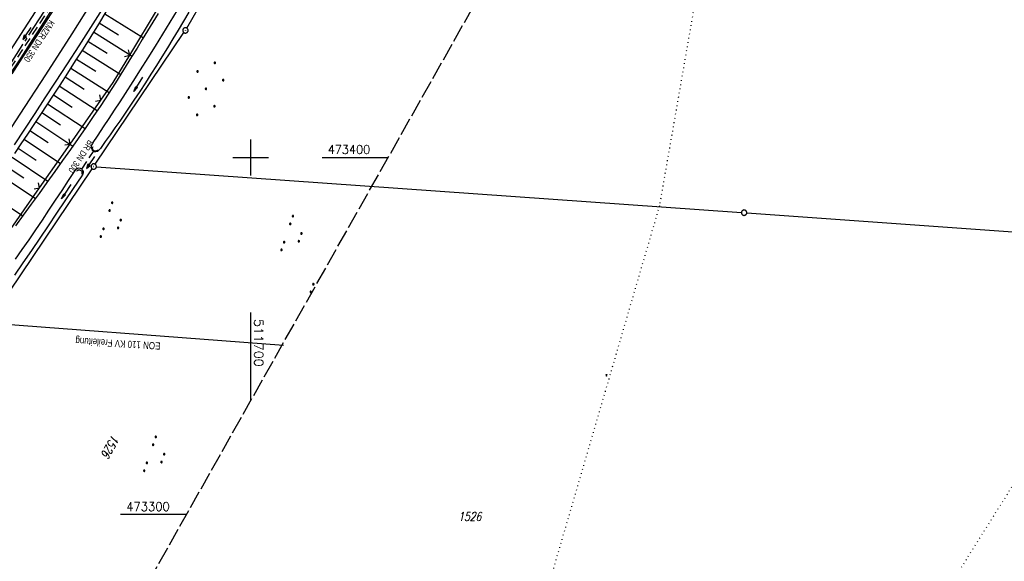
# Model space of a CAD drawing. Extents: x 510526 to 513920, y 467229 to 478797.
# Tile 233 of 256: x 511635 to 511911, y 473287 to 473439. Entities that reach past the tile are written whole.
import ezdxf
from ezdxf.enums import TextEntityAlignment as Align

# ---------------------------------------------------------------- set-up
doc = ezdxf.new("R2010")
doc.units = 0
doc.header["$LTSCALE"] = 10
doc.header["$MEASUREMENT"] = 0
for name, pattern in [('ACHSE', [5.5, 4, -0.5, 0.5, -0.5]), ('AUSGEZOGEN', [0]), ('LT00', [0]), ('LT14', [0.6, 0.5, -0.1]), ('PUNKTX2_STR', [0.6, 0.1, -0.5]), ('STRICHLINIE2', [0.375, 0.25, -0.125])]:
    doc.linetypes.add(name, pattern=pattern)
doc.layers.get('0').update_dxf_attribs({"linetype": 'LT00'})
for name, color, linetype in [('-AX-020', 250, 'ACHSE'), ('-Halt-Pfeil', 4, 'LT00'), ('-Haltung', 182, 'STRICHLINIE2'), ('-Haltungsbeschriftung', 182, 'LT00'), ('DFK_AB_L', 21, 'LT00'), ('DFK_AB_P', 7, 'LT00'), ('DFK_FLUR_NR', 250, 'LT00'), ('DFK_GZPKT', 250, 'LT00'), ('DFK_KATASTER', 250, 'LT00'), ('DFK_NUTZUNG', 250, 'LT00'), ('DFK_NUTZUNGSGRENZE', 70, 'PUNKTX2_STR'), ('DFK_TOPO-SYM', 252, 'LT00'), ('PFEIL', 140, 'AUSGEZOGEN'), ('STROM_FREILTG', 80, 'STROMFREILEITUNG'), ('STROM_TEXT', 80, 'Continuous'), ('V92_AFBR_BAB', 250, 'LT00'), ('V92_BOESCH', 250, 'LT00'), ('V92_BOSCHUNG', 250, 'LT00'), ('V92_GRABEN', 250, 'LT00'), ('V92_LD_MARK', 250, 'LT00'), ('V92_RASTER', 250, 'LT00'), ('V92_RINNE', 182, 'LT00'), ('V92_UK_DURCH', 182, 'LT00'), ('V92_ZAUN', 40, 'LT00')]:
    doc.layers.add(name, color=color, linetype=linetype)
doc.layers.add('-BLATT_92-RAND', color=7, linetype='LT14', plot=False)
doc.styles.add('Haltungsbeschriftung', font='ARIAL.TTF', dxfattribs={"width": 0.75})
doc.styles.get("Standard").update_dxf_attribs({"font": 'romans.shx'})
doc.styles.add('Strom', font='txt.shx')
doc.styles.add('Versorgungsltg', font='ARIAL.TTF', dxfattribs={"width": 0.8, "height": 2})
doc.linetypes.add('STROMFREILEITUNG', pattern='A,12.7,-5.5,["xx",Strom,S=2.5,R=0,X=-2.6,Y=-0.85],-4.35', length=22.55)

# ---------------------------------------------------------------- blocks, each defined once
blk = doc.blocks.new('SYMB7112')
at = {"color": 0, "linetype": 'ByBlock'}
for p, q in [((-0.13, 0.012919), (-0.13, -0.012919)), ((-0.125, -0.017105), (-0.125, 0.017105)), ((-0.12, 0.019164), (-0.12, -0.019164)), ((-0.115, -0.019796), (-0.115, 0.019796)), ((-0.11, 0.019164), (-0.11, -0.019164)), ((-0.105, -0.017105), (-0.105, 0.017105)), ((-0.1, 0.012919), (-0.1, -0.012919)), ((-0.095, -0.000126), (-0.095, 0.000146)), ((0.1, 0.012919), (0.1, -0.012919)), ((0.105, -0.017105), (0.105, 0.017105)), ((0.11, 0.019164), (0.11, -0.019164)), ((0.115, -0.019796), (0.115, 0.019796)), ((0.12, 0.019164), (0.12, -0.019164)), ((0.125, -0.017105), (0.125, 0.017105)), ((0.13, 0.012919), (0.13, -0.012919)), ((0.135, -0.000126), (0.135, 0.000146))]:
    blk.add_line(p, q, dxfattribs=at)
for points in [[(-0.095, 0), (-0.096981, 0.008678), (-0.10253, 0.015637), (-0.11055, 0.019499), (-0.11945, 0.019499), (-0.12747, 0.015637), (-0.133019, 0.008678), (-0.135, 0)], [(-0.135, 0), (-0.133019, -0.008678), (-0.12747, -0.015637), (-0.11945, -0.019499), (-0.11055, -0.019499), (-0.10253, -0.015637), (-0.096981, -0.008678), (-0.095, 0)], [(0.135, 0), (0.133019, 0.008678), (0.12747, 0.015637), (0.11945, 0.019499), (0.11055, 0.019499), (0.10253, 0.015637), (0.096981, 0.008678), (0.095, 0)], [(0.095, 0), (0.096981, -0.008678), (0.10253, -0.015637), (0.11055, -0.019499), (0.11945, -0.019499), (0.12747, -0.015637), (0.133019, -0.008678), (0.135, 0)]]:
    blk.add_lwpolyline(points, dxfattribs=at)
blk = doc.blocks.new('SYMB7309')
at = {"color": 0, "linetype": 'ByBlock'}
for p, q in [((1.558, 3.279999), (-1.558, 3.28)), ((0, 0.5002), (0, 3.28))]:
    blk.add_line(p, q, dxfattribs=at)
for points in [[(-0.984, 3.526), (-1.558, 3.28), (-0.984, 3.034)], [(-0.031408, 0.499213), (-0.093728, 0.49134), (-0.15457, 0.475719), (-0.212975, 0.452595), (-0.268021, 0.422333), (-0.31884, 0.385411), (-0.36463, 0.342411), (-0.40467, 0.29401), (-0.438329, 0.240973), (-0.465074, 0.184136), (-0.484486, 0.124395), (-0.496256, 0.062692), (-0.5002, 0)], [(-0.5002, 0), (-0.496256, -0.062692), (-0.484486, -0.124395), (-0.465074, -0.184136), (-0.438329, -0.240973), (-0.404671, -0.29401), (-0.36463, -0.342411), (-0.31884, -0.385411), (-0.268021, -0.422333), (-0.212975, -0.452595), (-0.15457, -0.475719), (-0.093728, -0.49134), (-0.031408, -0.499213), (0.031408, -0.499213), (0.093728, -0.49134), (0.15457, -0.475719), (0.212975, -0.452595), (0.268021, -0.422333), (0.31884, -0.385411), (0.36463, -0.342411), (0.404671, -0.29401), (0.438329, -0.240973), (0.465075, -0.184136), (0.484486, -0.124395), (0.496256, -0.062692), (0.500201, 0)], [(0.5002, 0), (0.496256, 0.062692), (0.484485, 0.124395), (0.465074, 0.184136), (0.438329, 0.240973), (0.40467, 0.29401), (0.36463, 0.34241), (0.31884, 0.385411), (0.268021, 0.422333), (0.212975, 0.452595), (0.15457, 0.475719), (0.093728, 0.49134), (0.031408, 0.499213), (-0.031408, 0.499213)], [(0.984, 3.526), (1.558, 3.279999), (0.984, 3.034)]]:
    blk.add_lwpolyline(points, dxfattribs=at)
blk = doc.blocks.new('SYMB7010')
at = {"color": 0, "linetype": 'ByBlock'}
for points in [[(-0.031408, 0.499213), (-0.093728, 0.49134), (-0.15457, 0.475719), (-0.212975, 0.452595), (-0.268021, 0.422333), (-0.31884, 0.385411), (-0.36463, 0.342411), (-0.40467, 0.29401), (-0.438329, 0.240973), (-0.465074, 0.184136), (-0.484486, 0.124395), (-0.496256, 0.062692), (-0.5002, 0)], [(-0.5002, 0), (-0.496256, -0.062692), (-0.484486, -0.124395), (-0.465075, -0.184136), (-0.438329, -0.240973), (-0.404671, -0.29401), (-0.36463, -0.342411), (-0.31884, -0.385411), (-0.268021, -0.422333), (-0.212975, -0.452595), (-0.154571, -0.475719), (-0.093728, -0.49134), (-0.031408, -0.499213), (0.031408, -0.499213)], [(0.5002, 0), (0.496256, 0.062692), (0.484485, 0.124395), (0.465074, 0.184136), (0.438329, 0.240973), (0.40467, 0.29401), (0.36463, 0.342411), (0.31884, 0.385411), (0.268021, 0.422333), (0.212975, 0.452595), (0.15457, 0.475719), (0.093728, 0.49134), (0.031408, 0.499213), (-0.031408, 0.499213)], [(0.031408, -0.499213), (0.093728, -0.491341), (0.15457, -0.475719), (0.212975, -0.452595), (0.268021, -0.422333), (0.31884, -0.385411), (0.36463, -0.342411), (0.404671, -0.294011), (0.438329, -0.240974), (0.465075, -0.184136), (0.484486, -0.124395), (0.496256, -0.062692), (0.500201, 0)]]:
    blk.add_lwpolyline(points, dxfattribs=at)
blk = doc.blocks.new('SYMB0003')
at = {"color": 0, "linetype": 'ByBlock'}
for p, q in [((-0.015712, 0), (0.010166, 0.012015)), ((0, -0.021257), (-0.015712, 0)), ((0.010166, 0.012015), (0, -0.021257))]:
    blk.add_line(p, q, dxfattribs=at)
for points in [[(-0.031395, 0.499013), (-0.093691, 0.491144), (-0.154509, 0.475528), (-0.21289, 0.452414), (-0.267913, 0.422164), (-0.318712, 0.385257), (-0.364484, 0.342274), (-0.404509, 0.293893), (-0.438154, 0.240877), (-0.464888, 0.184062), (-0.484292, 0.124345), (-0.496058, 0.062667), (-0.5, 0)], [(-0.5, 0), (-0.496058, -0.062667), (-0.484292, -0.124345), (-0.464888, -0.184062), (-0.438154, -0.240877), (-0.404509, -0.293893), (-0.364485, -0.342274), (-0.318712, -0.385257), (-0.267914, -0.422164), (-0.21289, -0.452414), (-0.154509, -0.475529), (-0.093691, -0.491144), (-0.031395, -0.499014), (0.031395, -0.499014)], [(0.5, 0), (0.496057, 0.062667), (0.484292, 0.124345), (0.464888, 0.184062), (0.438153, 0.240877), (0.404509, 0.293893), (0.364484, 0.342274), (0.318712, 0.385257), (0.267913, 0.422164), (0.21289, 0.452414), (0.154509, 0.475528), (0.093691, 0.491144), (0.031395, 0.499013), (-0.031395, 0.499013)], [(0.031395, -0.499014), (0.093691, -0.491144), (0.154509, -0.475529), (0.21289, -0.452414), (0.267914, -0.422164), (0.318712, -0.385257), (0.364485, -0.342274), (0.404509, -0.293893), (0.438154, -0.240877), (0.464889, -0.184062), (0.484292, -0.124345), (0.496058, -0.062667), (0.5, 0)]]:
    blk.add_lwpolyline(points, dxfattribs=at)
blk = doc.blocks.new('SYMB1107')
at = {"color": 0, "linetype": 'ByBlock'}
for points in [[(-0.2, 0), (-0.196157, 0.039018), (-0.184776, 0.076537), (-0.166294, 0.111114), (-0.141421, 0.141421), (-0.111114, 0.166294), (-0.076537, 0.184776), (-0.039018, 0.196157), (0, 0.2)], [(0, 0.2), (0.039018, 0.196157), (0.076537, 0.184776), (0.111114, 0.166294), (0.141421, 0.141421), (0.166294, 0.111114), (0.184776, 0.076537), (0.196157, 0.039018), (0.2, 0)]]:
    blk.add_lwpolyline(points, dxfattribs=at)
blk = doc.blocks.new('SYMB0024')
at = {"color": 0, "linetype": 'ByBlock'}
for p, q in [((-0.5, 0.5), (0, 0)), ((0, 0), (0.5, 0.5))]:
    blk.add_line(p, q, dxfattribs=at)
blk = doc.blocks.new('Pfreil3')
at = {"layer": 'PFEIL'}
blk.add_hatch(color=256, dxfattribs=at).paths.add_polyline_path([(-1.55, 0.27), (-1.55, -0.27), (0, 0)])
for p, q in [((-1.55, 0), (-4.83, 0)), ((-1.55, -0.27), (-1.55, 0.27)), ((-1.55, 0.27), (0, 0)), ((0, 0), (-1.55, -0.27))]:
    blk.add_line(p, q, dxfattribs=at)
blk = doc.blocks.new('SYMB7111')
at = {"color": 0, "linetype": 'ByBlock'}
for p, q in [((-0.13, 0.202919), (-0.13, 0.177081)), ((-0.125, 0.172895), (-0.125, 0.207105)), ((-0.12, 0.209164), (-0.12, 0.170836)), ((-0.115, 0.170204), (-0.115, 0.209796)), ((-0.11, 0.209164), (-0.11, 0.170836)), ((-0.105, 0.172895), (-0.105, 0.207105)), ((-0.1, 0.202919), (-0.1, 0.177081)), ((-0.095, 0.189874), (-0.095, 0.190146)), ((0.1, 0.202919), (0.1, 0.177081)), ((0.105, 0.172895), (0.105, 0.207105)), ((0.11, 0.209164), (0.11, 0.170836)), ((0.115, 0.170204), (0.115, 0.209796)), ((0.12, 0.209164), (0.12, 0.170836)), ((0.125, 0.172895), (0.125, 0.207105)), ((0.13, 0.202919), (0.13, 0.177081)), ((0.135, 0.189874), (0.135, 0.190146)), ((-0.515, -0.177081), (-0.515, -0.202919)), ((-0.51, -0.207105), (-0.51, -0.172895)), ((-0.505, -0.170836), (-0.505, -0.209164)), ((-0.5, -0.209796), (-0.5, -0.170204)), ((-0.495, -0.170836), (-0.495, -0.209164)), ((-0.49, -0.207105), (-0.49, -0.172895)), ((-0.485, -0.177081), (-0.485, -0.202919)), ((-0.48, -0.190126), (-0.48, -0.189854)), ((-0.285, -0.177081), (-0.285, -0.202919)), ((-0.28, -0.207105), (-0.28, -0.172895)), ((-0.275, -0.170836), (-0.275, -0.209164)), ((-0.27, -0.209796), (-0.27, -0.170204)), ((-0.265, -0.170836), (-0.265, -0.209164)), ((-0.26, -0.207105), (-0.26, -0.172895)), ((-0.255, -0.177081), (-0.255, -0.202919)), ((-0.25, -0.190126), (-0.25, -0.189854)), ((0.255, -0.177081), (0.255, -0.202919)), ((0.26, -0.207105), (0.26, -0.172895)), ((0.265, -0.170836), (0.265, -0.209164)), ((0.27, -0.209796), (0.27, -0.170204)), ((0.275, -0.170836), (0.275, -0.209164)), ((0.28, -0.207105), (0.28, -0.172895)), ((0.285, -0.177081), (0.285, -0.202919)), ((0.29, -0.190126), (0.29, -0.189854)), ((0.485, -0.177081), (0.485, -0.202919)), ((0.49, -0.207105), (0.49, -0.172895)), ((0.495, -0.170836), (0.495, -0.209164)), ((0.5, -0.209796), (0.5, -0.170204)), ((0.505, -0.170836), (0.505, -0.209164)), ((0.51, -0.207105), (0.51, -0.172895)), ((0.515, -0.177081), (0.515, -0.202919)), ((0.52, -0.190126), (0.52, -0.189854))]:
    blk.add_line(p, q, dxfattribs=at)
for points in [[(-0.095, 0.19), (-0.096981, 0.198678), (-0.10253, 0.205637), (-0.11055, 0.209499), (-0.11945, 0.209499), (-0.12747, 0.205637), (-0.133019, 0.198678), (-0.135, 0.19), (-0.133019, 0.181322), (-0.12747, 0.174363), (-0.11945, 0.170501), (-0.11055, 0.170501), (-0.10253, 0.174363), (-0.096981, 0.181322), (-0.095, 0.19)], [(0.135, 0.19), (0.133019, 0.198678), (0.12747, 0.205637), (0.11945, 0.209499), (0.11055, 0.209499), (0.10253, 0.205637), (0.096981, 0.198678), (0.095, 0.19), (0.096981, 0.181322), (0.10253, 0.174363), (0.11055, 0.170501), (0.11945, 0.170501), (0.12747, 0.174363), (0.133019, 0.181322), (0.135, 0.19)], [(-0.48, -0.19), (-0.481981, -0.181322), (-0.48753, -0.174363), (-0.49555, -0.170501), (-0.50445, -0.170501), (-0.51247, -0.174363), (-0.518019, -0.181322), (-0.52, -0.19), (-0.518019, -0.198678), (-0.51247, -0.205637), (-0.50445, -0.209499), (-0.49555, -0.209499), (-0.48753, -0.205637), (-0.481981, -0.198678), (-0.48, -0.19)], [(-0.25, -0.19), (-0.251981, -0.181322), (-0.25753, -0.174363), (-0.26555, -0.170501), (-0.27445, -0.170501), (-0.28247, -0.174363), (-0.288019, -0.181322), (-0.29, -0.19), (-0.288019, -0.198678), (-0.28247, -0.205637), (-0.27445, -0.209499), (-0.26555, -0.209499), (-0.25753, -0.205637), (-0.251981, -0.198678), (-0.25, -0.19)], [(0.29, -0.19), (0.288019, -0.181322), (0.28247, -0.174363), (0.27445, -0.170501), (0.26555, -0.170501), (0.25753, -0.174363), (0.251981, -0.181322), (0.25, -0.19), (0.251981, -0.198678), (0.25753, -0.205637), (0.26555, -0.209499), (0.27445, -0.209499), (0.28247, -0.205637), (0.288019, -0.198678), (0.29, -0.19)], [(0.52, -0.19), (0.518019, -0.181322), (0.51247, -0.174363), (0.50445, -0.170501), (0.49555, -0.170501), (0.48753, -0.174363), (0.481981, -0.181322), (0.48, -0.19), (0.481981, -0.198678), (0.48753, -0.205637), (0.49555, -0.209499), (0.50445, -0.209499), (0.51247, -0.205637), (0.518019, -0.198678), (0.52, -0.19)]]:
    blk.add_lwpolyline(points, dxfattribs=at)
blk = doc.blocks.new('Ackerland7')
at = {"layer": 'DFK_NUTZUNG', "color": 0, "linetype": 'ByBlock'}
for p, q in [((-4, 3.93), (-4, 3.67)), ((-3.95, 3.63), (-3.95, 3.97)), ((-3.9, 3.99), (-3.9, 3.61)), ((-3.85, 3.6), (-3.85, 4)), ((-3.8, 3.99), (-3.8, 3.61)), ((-3.75, 3.63), (-3.75, 3.97)), ((-3.7, 3.93), (-3.7, 3.67)), ((-3.65, 3.8), (-3.65, 3.8)), ((3.7, 3.93), (3.7, 3.67)), ((3.75, 3.63), (3.75, 3.97)), ((3.8, 3.99), (3.8, 3.61)), ((3.85, 3.6), (3.85, 4)), ((3.9, 3.99), (3.9, 3.61)), ((3.95, 3.63), (3.95, 3.97)), ((4, 3.93), (4, 3.67)), ((4.05, 3.8), (4.05, 3.8)), ((-7.85, 0.13), (-7.85, -0.13)), ((-7.8, -0.17), (-7.8, 0.17)), ((-7.75, 0.19), (-7.75, -0.19)), ((-7.7, -0.2), (-7.7, 0.2)), ((-7.65, 0.19), (-7.65, -0.19)), ((-7.6, -0.17), (-7.6, 0.17)), ((-7.55, 0.13), (-7.55, -0.13)), ((-7.5, 0), (-7.5, 0)), ((-0.15, 0.13), (-0.15, -0.13)), ((-0.1, -0.17), (-0.1, 0.17)), ((-0.05, 0.19), (-0.05, -0.19)), ((0, -0.2), (0, 0.2)), ((0.05, 0.19), (0.05, -0.19)), ((0.1, -0.17), (0.1, 0.17)), ((0.15, 0.13), (0.15, -0.13)), ((0.2, 0), (0.2, 0)), ((7.55, 0.13), (7.55, -0.13)), ((7.6, -0.17), (7.6, 0.17)), ((7.65, 0.19), (7.65, -0.19)), ((7.7, -0.2), (7.7, 0.2)), ((7.75, 0.19), (7.75, -0.19)), ((7.8, -0.17), (7.8, 0.17)), ((7.85, 0.13), (7.85, -0.13)), ((7.9, 0), (7.9, 0)), ((-4, -3.67), (-4, -3.93)), ((-3.95, -3.97), (-3.95, -3.63)), ((-3.9, -3.61), (-3.9, -3.99)), ((-3.85, -4), (-3.85, -3.6)), ((-3.8, -3.61), (-3.8, -3.99)), ((-3.75, -3.97), (-3.75, -3.63)), ((-3.7, -3.67), (-3.7, -3.93)), ((-3.65, -3.8), (-3.65, -3.8)), ((3.7, -3.67), (3.7, -3.93)), ((3.75, -3.97), (3.75, -3.63)), ((3.8, -3.61), (3.8, -3.99)), ((3.85, -4), (3.85, -3.6)), ((3.9, -3.61), (3.9, -3.99)), ((3.95, -3.97), (3.95, -3.63)), ((4, -3.67), (4, -3.93)), ((4.05, -3.8), (4.05, -3.8))]:
    blk.add_line(p, q, dxfattribs=at)
for points in [[(-3.65, 3.8), (-3.67, 3.89), (-3.73, 3.96), (-3.81, 3.99), (-3.89, 3.99), (-3.97, 3.96), (-4.03, 3.89), (-4.05, 3.8), (-4.03, 3.71), (-3.97, 3.64), (-3.89, 3.6), (-3.81, 3.6), (-3.73, 3.64), (-3.67, 3.71), (-3.65, 3.8)], [(4.05, 3.8), (4.03, 3.89), (3.97, 3.96), (3.89, 3.99), (3.81, 3.99), (3.73, 3.96), (3.67, 3.89), (3.65, 3.8), (3.67, 3.71), (3.73, 3.64), (3.81, 3.61), (3.89, 3.61), (3.97, 3.64), (4.03, 3.71), (4.05, 3.8)], [(-7.5, 0), (-7.52, 0.09), (-7.58, 0.16), (-7.66, 0.19), (-7.74, 0.19), (-7.82, 0.16), (-7.88, 0.09), (-7.9, 0)], [(0.2, 0), (0.18, 0.09), (0.12, 0.16), (0.04, 0.19), (-0.04, 0.19), (-0.12, 0.16), (-0.18, 0.09), (-0.2, 0)], [(-0.2, 0), (-0.18, -0.09), (-0.12, -0.16), (-0.04, -0.19), (0.04, -0.19), (0.12, -0.16), (0.18, -0.09), (0.2, 0)], [(7.9, 0), (7.88, 0.09), (7.82, 0.16), (7.74, 0.19), (7.66, 0.19), (7.58, 0.16), (7.52, 0.09), (7.5, 0)], [(7.5, 0), (7.52, -0.09), (7.58, -0.16), (7.66, -0.19), (7.74, -0.19), (7.82, -0.16), (7.88, -0.09), (7.9, 0)], [(-7.9, 0), (-7.88, -0.09), (-7.82, -0.16), (-7.74, -0.19), (-7.66, -0.19), (-7.58, -0.16), (-7.52, -0.09), (-7.5, 0)], [(-3.65, -3.8), (-3.67, -3.71), (-3.73, -3.64), (-3.81, -3.61), (-3.89, -3.61), (-3.97, -3.64), (-4.03, -3.71), (-4.05, -3.8), (-4.03, -3.89), (-3.97, -3.96), (-3.89, -3.99), (-3.81, -3.99), (-3.73, -3.96), (-3.67, -3.89), (-3.65, -3.8)], [(4.05, -3.8), (4.03, -3.71), (3.97, -3.64), (3.89, -3.61), (3.81, -3.61), (3.73, -3.64), (3.67, -3.71), (3.65, -3.8), (3.67, -3.89), (3.73, -3.96), (3.81, -3.99), (3.89, -3.99), (3.97, -3.96), (4.03, -3.89), (4.05, -3.8)]]:
    blk.add_lwpolyline(points, dxfattribs=at)
blk = doc.blocks.new('SYMB0070')
at = {"color": 0, "linetype": 'ByBlock'}
for p, q in [((-0.5, 0), (0.2, 0)), ((0.5, 0), (0.2, 0.1)), ((0.2, 0.1), (0.2, 0)), ((0.468, 0), (0.21, 0.086)), ((0.21, 0.086), (0.21, -0.086)), ((0.21, -0.086), (0.468, 0)), ((0.22, -0.072), (0.437, 0)), ((0.23, -0.058), (0.405, 0)), ((0.24, -0.045), (0.374, 0)), ((0.342, 0), (0.25, 0.031)), ((0.25, 0.031), (0.25, -0.031)), ((0.25, -0.031), (0.342, 0)), ((0.26, -0.017), (0.31, 0)), ((0.27, -0.003), (0.279, 0))]:
    blk.add_line(p, q, dxfattribs=at)
for points in [[(0.2, 0), (0.2, -0.1), (0.5, 0)], [(0.437, 0), (0.22, 0.072), (0.22, -0.072)], [(0.405, 0), (0.23, 0.058), (0.23, -0.058)], [(0.374, 0), (0.24, 0.045), (0.24, -0.045)], [(0.31, 0), (0.26, 0.017), (0.26, -0.017)], [(0.279, 0), (0.27, 0.003), (0.27, -0.003)]]:
    blk.add_lwpolyline(points, dxfattribs=at)

msp = doc.modelspace()

# ---------------------------------------------------------------- linework, layer by layer
at = {"layer": '-AX-020', "ltscale": 0.2, "flags": 128}
msp.add_lwpolyline([(513881.72, 478796.97), (513877.87, 478787.35), (513870.37, 478768.8), (513862.79, 478750.28), (513855.14, 478731.79), (513847.41, 478713.32), (513839.61, 478694.89), (513831.74, 478676.49), (513823.79, 478658.13), (513815.77, 478639.79), (513807.68, 478621.49), (513799.51, 478603.22), (513791.27, 478584.98), (513782.96, 478566.77), (513774.58, 478548.6), (513766.12, 478530.46), (513757.59, 478512.36), (513748.99, 478494.29), (513740.31, 478476.25), (513731.57, 478458.25), (513722.75, 478440.29), (513713.86, 478422.36), (513704.9, 478404.46), (513695.86, 478386.6), (513686.76, 478368.78), (513677.58, 478351), (513668.34, 478333.25), (513659.02, 478315.54), (513649.63, 478297.86), (513640.17, 478280.23), (513630.64, 478262.63), (513621.04, 478245.07), (513611.37, 478227.54), (513601.63, 478210.06), (513591.82, 478192.62), (513586.74, 478183.65), (513576.83, 478166.26), (513566.85, 478148.92), (513556.8, 478131.61), (513546.69, 478114.34), (513536.51, 478097.1), (513526.28, 478079.91), (513515.99, 478062.74), (513505.64, 478045.61), (513495.23, 478028.52), (513484.78, 478011.45), (513474.27, 477994.42), (513463.71, 477977.42), (513453.11, 477960.45), (513442.46, 477943.5), (513431.76, 477926.59), (513421.03, 477909.7), (513410.25, 477892.84), (513399.43, 477876), (513388.58, 477859.18), (513377.69, 477842.39), (513366.77, 477825.62), (513355.82, 477808.87), (513344.83, 477792.14), (513333.82, 477775.43), (513322.78, 477758.74), (513311.72, 477742.06), (513300.63, 477725.4), (513289.52, 477708.75), (513278.39, 477692.12), (513267.24, 477675.5), (513256.08, 477658.89), (513244.9, 477642.29), (513233.71, 477625.7), (513222.5, 477609.12), (513211.29, 477592.54), (513200.07, 477575.97), (513188.84, 477559.41), (513177.6, 477542.84), (513166.37, 477526.28), (513154.8, 477509.24), (513142.5, 477491.11), (513130.2, 477472.99), (513117.9, 477454.86), (513105.61, 477436.73), (513093.33, 477418.59), (513081.06, 477400.44), (513068.81, 477382.28), (513056.57, 477364.12), (513044.34, 477345.94), (513032.14, 477327.75), (513019.96, 477309.55), (513007.8, 477291.33), (512995.67, 477273.09), (512983.57, 477254.83), (512971.49, 477236.55), (512959.45, 477218.25), (512947.45, 477199.93), (512935.48, 477181.58), (512923.55, 477163.21), (512911.66, 477144.81), (512899.82, 477126.38), (512888.03, 477107.93), (512876.28, 477089.44), (512864.58, 477070.92), (512852.94, 477052.36), (512841.35, 477033.77), (512829.82, 477015.15), (512818.35, 476996.49), (512806.94, 476977.79), (512795.6, 476959.05), (512789.64, 476949.14), (512778.41, 476930.34), (512767.24, 476911.5), (512756.13, 476892.61), (512745.1, 476873.69), (512734.14, 476854.72), (512723.25, 476835.72), (512712.42, 476816.68), (512701.67, 476797.59), (512690.98, 476778.47), (512680.37, 476759.31), (512669.82, 476740.11), (512659.35, 476720.87), (512648.95, 476701.6), (512638.61, 476682.28), (512628.35, 476662.93), (512618.16, 476643.54), (512608.04, 476624.11), (512597.99, 476604.65), (512588.01, 476585.15), (512578.1, 476565.61), (512568.26, 476546.04), (512558.5, 476526.43), (512548.8, 476506.79), (512539.18, 476487.11), (512529.63, 476467.4), (512520.15, 476447.65), (512510.75, 476427.87), (512501.42, 476408.05), (512492.16, 476388.2), (512482.97, 476368.31), (512473.85, 476348.4), (512464.81, 476328.44), (512455.84, 476308.46), (512446.94, 476288.44), (512438.12, 476268.39), (512429.37, 476248.31), (512420.69, 476228.2), (512412.09, 476208.05), (512403.56, 476187.88), (512395.11, 476167.67), (512386.72, 476147.43), (512378.42, 476127.17), (512370.18, 476106.87), (512362.02, 476086.54), (512353.94, 476066.18), (512345.92, 476045.79), (512337.99, 476025.38), (512330.13, 476004.93), (512322.34, 475984.46), (512314.63, 475963.96), (512306.99, 475943.43), (512299.43, 475922.87), (512291.94, 475902.28), (512284.53, 475881.67), (512277.19, 475861.03), (512269.93, 475840.36), (512262.74, 475819.67), (512255.63, 475798.95), (512248.6, 475778.21), (512241.64, 475757.44), (512234.76, 475736.64), (512227.95, 475715.82), (512221.22, 475694.97), (512214.57, 475674.11), (512207.99, 475653.21), (512201.49, 475632.29), (512200.13, 475627.89), (512194.28, 475608.79), (512188.5, 475589.67), (512182.78, 475570.54), (512177.14, 475551.38), (512171.56, 475532.2), (512166.05, 475513.01), (512160.62, 475493.79), (512155.26, 475474.55), (512149.97, 475455.29), (512148.09, 475448.36), (512142.91, 475429.07), (512137.8, 475409.77), (512132.78, 475390.44), (512127.83, 475371.09), (512122.96, 475351.72), (512118.16, 475332.33), (512113.45, 475312.92), (512108.81, 475293.5), (512104.25, 475274.06), (512099.76, 475254.59), (512095.36, 475235.11), (512091.03, 475215.62), (512086.78, 475196.1), (512082.61, 475176.57), (512078.52, 475157.02), (512074.51, 475137.46), (512070.57, 475117.88), (512066.72, 475098.28), (512063.24, 475080.25), (512059.53, 475060.62), (512055.9, 475040.98), (512052.34, 475021.33), (512048.86, 475001.67), (512045.44, 474981.99), (512042.08, 474962.3), (512038.79, 474942.6), (512035.56, 474922.89), (512032.39, 474903.18), (512029.27, 474883.45), (512026.2, 474863.71), (512023.18, 474843.97), (512020.21, 474824.22), (512017.28, 474804.47), (512014.39, 474784.7), (512011.54, 474764.94), (512008.73, 474745.16), (512005.95, 474725.39), (512003.2, 474705.61), (512000.47, 474685.82), (511997.78, 474666.03), (511995.1, 474646.24), (511992.44, 474626.45), (511989.8, 474606.65), (511987.17, 474586.85), (511984.55, 474567.05), (511981.94, 474547.25), (511979.34, 474527.45), (511976.74, 474507.69), (511975.13, 474495.38), (511973.48, 474482.82), (511971.82, 474470.25), (511970.17, 474457.69), (511968.51, 474445.13), (511966.84, 474432.57), (511965.15, 474420.02), (511963.46, 474407.46), (511961.75, 474394.91), (511960.03, 474382.35), (511958.28, 474369.81), (511956.52, 474357.26), (511954.73, 474344.72), (511952.92, 474332.18), (511951.08, 474319.64), (511949.21, 474307.11), (511947.31, 474294.58), (511945.38, 474282.06), (511943.41, 474269.55), (511941.4, 474257.04), (511939.35, 474244.53), (511937.27, 474232.04), (511935.14, 474219.55), (511932.96, 474207.07), (511930.74, 474194.59), (511928.46, 474182.13), (511926.14, 474169.68), (511923.76, 474157.23), (511921.32, 474144.8), (511918.83, 474132.38), (511916.28, 474119.97), (511913.66, 474107.57), (511910.98, 474095.19), (511908.24, 474082.82), (511905.43, 474070.46), (511902.54, 474058.13), (511899.59, 474045.81), (511896.56, 474033.5), (511893.47, 474021.26), (511890.29, 474009), (511887.03, 473996.75), (511883.7, 473984.53), (511880.29, 473972.33), (511876.8, 473960.15), (511873.23, 473947.99), (511869.59, 473935.86), (511865.87, 473923.74), (511862.08, 473911.66), (511858.21, 473899.59), (511854.26, 473887.55), (511850.24, 473875.54), (511846.14, 473863.55), (511841.96, 473851.59), (511837.71, 473839.65), (511833.39, 473827.75), (511828.99, 473815.86), (511824.51, 473804.01), (511819.96, 473792.19), (511815.33, 473780.39), (511810.64, 473768.63), (511805.86, 473756.89), (511801.02, 473745.18), (511796.09, 473733.51), (511791.1, 473721.87), (511786.03, 473710.25), (511780.89, 473698.68), (511775.67, 473687.13), (511770.39, 473675.61), (511765.03, 473664.13), (511759.6, 473652.69), (511754.09, 473641.28), (511748.51, 473629.9), (511742.87, 473618.56), (511737.15, 473607.25), (511731.36, 473595.99), (511725.49, 473584.75), (511719.56, 473573.56), (511713.56, 473562.4), (511707.48, 473551.28), (511701.34, 473540.2), (511695.13, 473529.16), (511688.84, 473518.16), (511682.49, 473507.2), (511676.07, 473496.28), (511669.58, 473485.39), (511663.02, 473474.55), (511656.39, 473463.76), (511649.7, 473453), (511642.94, 473442.29), (511636.1, 473431.62), (511629.21, 473420.99), (511622.24, 473410.41), (511615.21, 473399.87), (511608.11, 473389.37), (511600.95, 473378.92), (511593.72, 473368.52), (511586.42, 473358.16), (511579.06, 473347.85), (511571.64, 473337.58), (511564.15, 473327.36), (511556.59, 473317.19), (511548.97, 473307.07), (511541.29, 473297), (511533.54, 473286.97), (511525.74, 473276.99), (511517.86, 473267.07), (511509.93, 473257.19), (511501.93, 473247.36), (511493.87, 473237.58), (511485.75, 473227.86), (511477.57, 473218.19), (511475.55, 473215.81), (511467.29, 473206.2), (511458.98, 473196.64), (511450.61, 473187.13), (511442.18, 473177.67), (511433.71, 473168.25), (511425.19, 473158.87), (511416.62, 473149.54), (511408.01, 473140.24), (511399.37, 473130.98), (511390.68, 473121.76), (511381.96, 473112.57), (511373.2, 473103.41), (511364.42, 473094.28), (511355.61, 473085.17), (511346.77, 473076.1), (511337.91, 473067.04), (511329.03, 473058), (511320.13, 473048.99), (511311.22, 473039.98), (511302.29, 473031), (511293.34, 473022.02), (511284.39, 473013.05), (511275.44, 473004.09), (511266.47, 472995.14), (511255.91, 472984.59), (511236.79, 472965.5), (511230.18, 472958.9), (511223.57, 472952.29), (511216.96, 472945.68), (511210.37, 472939.06), (511203.78, 472932.43), (511197.22, 472925.79), (511190.66, 472919.13), (511184.13, 472912.44), (511177.62, 472905.74), (511171.14, 472899.01), (511164.68, 472892.25), (511158.26, 472885.46), (511151.88, 472878.64), (511145.53, 472871.79), (511139.22, 472864.89), (511132.96, 472857.96), (511126.75, 472850.98), (511120.58, 472843.95), (511114.48, 472836.88), (511109.32, 472830.82), (511103.32, 472823.65), (511097.39, 472816.44), (511091.51, 472809.17), (511085.7, 472801.85), (511079.95, 472794.49), (511074.26, 472787.07), (511068.64, 472779.61), (511063.08, 472772.1), (511057.59, 472764.54), (511052.16, 472756.93), (511046.8, 472749.28), (511041.5, 472741.58), (511036.27, 472733.84), (511031.1, 472726.05), (511026.01, 472718.22), (511020.98, 472710.35), (511016.01, 472702.43), (511011.12, 472694.47), (511006.29, 472686.47), (511001.53, 472678.43), (510996.84, 472670.35), (510992.22, 472662.22), (510987.67, 472654.06), (510983.19, 472645.86), (510978.78, 472637.62), (510974.44, 472629.35), (510970.17, 472621.04), (510965.98, 472612.69), (510961.85, 472604.3), (510957.8, 472595.88), (510953.82, 472587.43), (510949.91, 472578.94), (510946.07, 472570.42), (510942.31, 472561.87), (510938.62, 472553.28), (510935.01, 472544.67), (510931.46, 472536.02), (510928, 472527.34), (510924.6, 472518.64), (510921.29, 472509.9), (510918.04, 472501.14), (510914.87, 472492.35), (510911.78, 472483.53), (510908.76, 472474.69), (510905.82, 472465.82), (510902.96, 472456.92), (510900.17, 472448), (510897.45, 472439.06), (510894.82, 472430.1), (510892.26, 472421.11), (510889.78, 472412.1), (510887.37, 472403.07), (510885.04, 472394.02), (510882.79, 472384.95), (510880.62, 472375.87), (510878.53, 472366.76), (510876.51, 472357.64), (510874.57, 472348.49), (510872.71, 472339.34), (510870.93, 472330.16), (510869.23, 472320.98), (510867.6, 472311.77), (510866.06, 472302.56), (510864.59, 472293.33), (510863.2, 472284.09), (510861.89, 472274.84), (510860.67, 472265.57), (510859.52, 472256.3), (510858.45, 472247.02), (510857.45, 472237.73), (510856.54, 472228.43), (510855.71, 472219.12), (510854.96, 472209.81), (510854.29, 472200.49), (510853.7, 472191.16), (510853.18, 472181.83), (510852.75, 472172.5), (510852.4, 472163.16), (510852.13, 472153.82), (510851.93, 472144.48), (510851.82, 472135.13), (510851.79, 472125.79), (510851.84, 472116.44), (510851.96, 472107.1), (510852.01, 472104.71), (510852.24, 472095.37), (510852.54, 472086.03), (510852.93, 472076.69), (510853.39, 472067.36), (510853.92, 472058.03), (510854.53, 472048.71), (510855.21, 472039.39), (510855.96, 472030.07), (510856.78, 472020.77), (510857.67, 472011.46), (510858.63, 472002.17), (510859.65, 471992.88), (510860.73, 471983.6), (510861.88, 471974.33), (510863.09, 471965.06), (510864.36, 471955.8), (510865.69, 471946.55), (510867.08, 471937.31), (510868.53, 471928.08), (510870.02, 471918.86), (510871.58, 471909.64), (510873.18, 471900.44), (510874.84, 471891.24), (510876.54, 471882.05), (510878.3, 471872.88), (510880.1, 471863.71), (510881.95, 471854.55), (510883.84, 471845.4), (510885.78, 471836.26), (510887.76, 471827.12), (510889.78, 471818), (510891.83, 471808.88), (510893.93, 471799.78), (510896.06, 471790.68), (510898.23, 471781.59), (510900.44, 471772.51), (510902.67, 471763.44), (510904.94, 471754.37), (510907.24, 471745.32), (510909.57, 471736.27), (510911.93, 471727.22), (510914.31, 471718.19), (510916.72, 471709.16), (510919.15, 471700.14), (510921.61, 471691.12), (510924.09, 471682.11), (510926.59, 471673.11), (510929.1, 471664.11), (510931.64, 471655.12), (510934.19, 471646.13), (510936.76, 471637.14), (510939.34, 471628.16), (510941.94, 471619.19), (510944.55, 471610.22), (510947.17, 471601.25), (510949.8, 471592.28), (510952.43, 471583.31), (510955.08, 471574.35), (510957.73, 471565.39), (510960.38, 471556.43), (510963.04, 471547.47), (510967.7, 471531.77), (510970.25, 471523.2), (510975.26, 471506.32), (510980.27, 471489.44), (510985.27, 471472.57), (510990.27, 471455.68), (510995.25, 471438.8), (511000.21, 471421.91), (511005.16, 471405.01), (511010.09, 471388.11), (511014.99, 471371.2), (511019.86, 471354.28), (511024.7, 471337.36), (511029.51, 471320.42), (511034.28, 471303.47), (511039.01, 471286.52), (511043.7, 471269.55), (511048.34, 471252.56), (511052.93, 471235.57), (511057.46, 471218.56), (511061.95, 471201.53), (511066.37, 471184.49), (511070.73, 471167.43), (511075.02, 471150.36), (511079.24, 471133.27), (511083.39, 471116.16), (511086.57, 471102.84), (511090.59, 471085.7), (511094.53, 471068.54), (511098.39, 471051.37), (511102.17, 471034.17), (511105.87, 471016.96), (511109.5, 470999.73), (511113.05, 470982.49), (511116.52, 470965.23), (511119.91, 470947.95), (511123.22, 470930.66), (511126.45, 470913.36), (511129.61, 470896.04), (511132.69, 470878.7), (511135.68, 470861.35), (511138.6, 470843.99), (511141.44, 470826.62), (511144.2, 470809.23), (511146.88, 470791.83), (511149.49, 470774.42), (511152.01, 470757), (511154.45, 470739.56), (511156.82, 470722.12), (511159.1, 470704.66), (511161.31, 470687.19), (511163.44, 470669.72), (511165.49, 470652.23), (511165.64, 470650.9), (511167.87, 470631.02), (511170.03, 470611.14), (511172.1, 470591.25), (511174.1, 470571.35), (511176.01, 470551.44), (511177.85, 470531.52), (511179.53, 470512.55), (511180.88, 470496.34), (511182.16, 470480.14), (511183.36, 470463.92), (511184.48, 470447.7), (511185.52, 470431.48), (511186.48, 470415.25), (511187.36, 470399.01), (511188.16, 470382.77), (511188.88, 470366.53), (511189.52, 470350.29), (511190.08, 470334.04), (511190.56, 470317.79), (511190.96, 470301.53), (511191.28, 470285.28), (511191.52, 470269.02), (511191.68, 470252.76), (511191.76, 470236.51), (511191.77, 470220.25), (511191.69, 470203.99), (511191.53, 470187.73), (511191.29, 470171.47), (511191.24, 470169.01), (511190.91, 470152.75), (511190.5, 470136.5), (511190.02, 470120.25), (511189.47, 470104), (511188.85, 470087.75), (511188.17, 470071.51), (511187.43, 470055.27), (511186.63, 470039.03), (511185.78, 470022.79), (511184.88, 470006.56), (511183.93, 469990.33), (511182.94, 469974.1), (511181.91, 469957.87), (511180.85, 469941.65), (511179.74, 469925.43), (511178.61, 469909.21), (511177.46, 469892.99), (511176.28, 469876.78), (511175.08, 469860.56), (511173.86, 469844.35), (511172.63, 469828.14), (511171.39, 469811.93), (511170.14, 469795.72), (511168.85, 469778.99), (511030.96, 467993.35), (511029.42, 467973.41), (511027.88, 467953.47), (511026.35, 467933.52), (511024.83, 467913.58), (511023.32, 467893.64), (511021.83, 467873.7), (511020.35, 467853.75), (511018.9, 467833.8), (511017.47, 467813.85), (511016.06, 467793.9), (511014.69, 467773.95), (511013.35, 467754), (511012.05, 467734.04), (511010.78, 467714.08), (511009.56, 467694.12), (511008.38, 467674.15), (511007.25, 467654.18), (511006.18, 467634.21), (511005.15, 467614.24), (511004.19, 467594.26), (511003.28, 467574.28), (511002.44, 467554.3), (511001.67, 467534.31), (511000.96, 467514.33), (511000.33, 467494.34), (510999.77, 467474.34), (510999.56, 467465.71), (510999.11, 467445.71), (510998.75, 467425.72), (510998.46, 467405.72), (510998.26, 467385.72), (510998.14, 467365.72), (510998.09, 467345.72), (510998.13, 467325.72), (510998.24, 467305.72), (510998.44, 467285.72), (510998.71, 467265.72), (510999.07, 467245.73), (510999.43, 467229.16)], dxfattribs=at)
at = {"layer": '-BLATT_92-RAND'}
msp.add_lwpolyline([(511779.03, 474055.25), (511324.06, 473249.87), (511573.95, 473108.71), (512028.91, 473914.09), (511779.03, 474055.25)], dxfattribs=at)
at = {"layer": '-Haltung'}
for p, q in [((511646.3, 473445.93), (511630.45, 473421.61)), ((511656.08, 473401.96), (511652.35, 473396.38))]:
    msp.add_line(p, q, dxfattribs=at)
at = {"layer": 'DFK_AB_L'}
for p, q in [((511682.09, 473436.25), (511776.03, 473599.34)), ((511656.44, 473398.09), (511681.3, 473434.98)), ((511616.1, 473338.23), (511655.6, 473396.85))]:
    msp.add_line(p, q, dxfattribs=at)
at = {"layer": 'DFK_KATASTER'}
for p, q in [((511656.77, 473397.42), (511837.48, 473384.6)), ((511838.98, 473384.5), (512016.99, 473371.87))]:
    msp.add_line(p, q, dxfattribs=at)
at = {"layer": 'DFK_NUTZUNGSGRENZE', "ltscale": 0.2}
for p, q in [((511834.65, 473502.06), (511814.48, 473386.44)), ((511814.48, 473386.44), (511767.27, 473224.95)), ((511857.01, 473218.14), (511956.18, 473376.19))]:
    msp.add_line(p, q, dxfattribs=at)
at = {"layer": 'STROM_FREILTG', "ltscale": 0.1}
msp.add_lwpolyline([(511394.15, 473374), (511516.55, 473362), (511709.16, 473347.42)], dxfattribs=at)
at = {"layer": 'V92_AFBR_BAB'}
for points in [[(511793.37, 473731.98), (511783.24, 473709.08), (511772.74, 473685.72), (511762.84, 473664.11), (511752.15, 473641.82), (511741.13, 473619.64), (511729.86, 473597.66), (511718.19, 473575.49), (511706.37, 473553.54), (511694.6, 473532.31), (511682.27, 473510.93), (511670.41, 473490.71), (511658.34, 473470.65), (511645.63, 473450.17), (511632.65, 473429.98), (511618.11, 473407.98), (511604.54, 473387.81), (511590.08, 473366.85), (511577.05, 473348.53), (511563.04, 473329.4), (511548.26, 473309.54), (511535.12, 473292.18), (511520.27, 473273.31)], [(511658.38, 473441.56), (511655.12, 473436.44), (511651.84, 473431.32), (511648.55, 473426.21), (511645.25, 473421.12), (511642.37, 473416.71), (511639.49, 473412.31), (511636.6, 473407.92), (511633.7, 473403.53)]]:
    msp.add_lwpolyline(points, dxfattribs=at)
at = {"layer": 'V92_BOESCH'}
for points in [[(511659.46, 473440.77), (511657.32, 473437.33), (511655.18, 473433.9), (511653.03, 473430.48), (511650.86, 473427.06), (511648.69, 473423.65), (511646.49, 473420.25), (511644.7, 473417.5), (511642.9, 473414.75), (511641.09, 473412.01), (511639.28, 473409.27), (511637.46, 473406.54), (511635.64, 473403.81), (511633.81, 473401.08)], [(511674.09, 473440.35), (511672.6, 473437.91), (511671.12, 473435.47), (511669.64, 473433.03), (511668.15, 473430.59), (511666.65, 473428.16), (511665.14, 473425.74), (511663.63, 473423.32), (511662.1, 473420.91), (511660.05, 473417.75), (511657.98, 473414.61), (511655.89, 473411.49), (511653.77, 473408.38), (511651.64, 473405.28), (511649.48, 473402.2), (511647.31, 473399.13), (511645.13, 473396.06), (511642.93, 473393.01), (511640.73, 473389.96), (511638.52, 473386.91), (511636.3, 473383.87), (511634.08, 473380.83)]]:
    msp.add_lwpolyline(points, dxfattribs=at)
at = {"layer": 'V92_BOSCHUNG'}
for p, q in [((511659.12, 473440.23), (511669.94, 473433.52)), ((511657.55, 473437.69), (511662.96, 473434.32)), ((511655.96, 473435.15), (511666.79, 473428.39)), ((511654.38, 473432.62), (511659.79, 473429.22)), ((511652.79, 473430.1), (511663.6, 473423.27)), ((511649.59, 473425.06), (511660.34, 473418.19)), ((511651.2, 473427.58), (511656.59, 473424.15)), ((511647.98, 473422.56), (511653.33, 473419.11)), ((511646.36, 473420.05), (511657.01, 473413.15)), ((511644.74, 473417.56), (511650.03, 473414.1)), ((511643.1, 473415.06), (511653.62, 473408.15)), ((511641.46, 473412.57), (511646.68, 473409.12)), ((511639.81, 473410.08), (511650.18, 473403.2)), ((511638.16, 473407.59), (511643.3, 473404.16)), ((511636.5, 473405.1), (511646.71, 473398.28)), ((511633.17, 473400.11), (511643.21, 473393.4)), ((511634.83, 473402.61), (511639.9, 473399.22)), ((511631.5, 473397.62), (511636.48, 473394.29)), ((511629.84, 473395.12), (511639.69, 473388.53)), ((511626.51, 473390.13), (511636.16, 473383.68))]:
    msp.add_line(p, q, dxfattribs=at)
at = {"layer": 'V92_GRABEN'}
for points in [[(511655.68, 473403.88), (511657.23, 473406.22), (511658.78, 473408.56), (511660.32, 473410.9), (511661.86, 473413.25), (511663.4, 473415.6), (511664.93, 473417.95), (511667.05, 473421.25), (511669.15, 473424.56), (511671.25, 473427.88), (511673.33, 473431.21), (511675.4, 473434.54), (511677.46, 473437.88), (511679.52, 473441.22)], [(511682.69, 473440.66), (511681.19, 473438.17), (511679.69, 473435.68), (511678.18, 473433.2), (511676.67, 473430.72), (511675.14, 473428.24), (511673.61, 473425.78), (511672.06, 473423.32), (511670.49, 473420.87), (511668.91, 473418.44), (511667.3, 473416.02), (511665.99, 473414.08), (511664.66, 473412.14), (511663.32, 473410.21), (511661.97, 473408.29), (511660.61, 473406.37), (511659.25, 473404.46), (511657.89, 473402.54)], [(511657.89, 473402.54), (511657.67, 473402.2), (511657.39, 473401.92), (511657.04, 473401.71), (511656.66, 473401.59), (511656.26, 473401.55), (511655.97, 473401.73), (511655.73, 473401.97), (511655.55, 473402.26), (511655.43, 473402.58), (511655.39, 473402.92), (511655.42, 473403.26), (511655.52, 473403.58), (511655.68, 473403.88)], [(511652.65, 473394.83), (511650.31, 473391.35), (511647.97, 473387.86), (511645.63, 473384.38), (511643.28, 473380.9), (511640.92, 473377.43), (511638.56, 473373.96), (511636.19, 473370.5), (511633.81, 473367.04)], [(511634.12, 473371.49), (511636.02, 473374.22), (511637.91, 473376.96), (511639.77, 473379.71), (511641.63, 473382.47), (511643.48, 473385.23), (511645.31, 473388.01), (511647.15, 473390.78), (511648.97, 473393.56), (511650.8, 473396.34)], [(511650.8, 473396.34), (511650.98, 473396.63), (511651.22, 473396.85), (511651.52, 473397), (511651.85, 473397.07), (511652.18, 473397.04), (511652.49, 473396.93), (511652.73, 473396.69), (511652.91, 473396.4), (511653.02, 473396.08), (511653.04, 473395.75), (511652.99, 473395.41), (511652.85, 473395.1), (511652.65, 473394.83)]]:
    msp.add_lwpolyline(points, dxfattribs=at)
at = {"layer": 'V92_LD_MARK'}
msp.add_lwpolyline([(511657.22, 473446.28), (511649.89, 473434.68), (511642.47, 473423.13), (511635.33, 473412.17), (511628.12, 473401.26)], dxfattribs=at)
at = {"layer": 'V92_RASTER'}
for p, q in [((511700, 473395), (511700, 473405)), ((511695, 473400), (511705, 473400)), ((511720, 473400), (511738.5, 473400)), ((511700, 473331.85), (511700, 473356.55)), ((511682.01, 473300), (511663.51, 473300))]:
    msp.add_line(p, q, dxfattribs=at)
at = {"layer": 'V92_RINNE'}
for points in [[(511645.34, 473443.13), (511642.1, 473438.06), (511638.84, 473433.01), (511635.57, 473427.96), (511631.98, 473422.47)], [(511633.15, 473423.39), (511636.02, 473427.78), (511638.21, 473431.14), (511640.39, 473434.49), (511642.57, 473437.86), (511644.74, 473441.22)]]:
    msp.add_lwpolyline(points, dxfattribs=at)
at = {"layer": 'V92_ZAUN'}
for p, q in [((511666.11, 473428.68), (511673.89, 473441.51)), ((511649.42, 473403.77), (511658.01, 473416.07)), ((511640.83, 473391.47), (511649.42, 473403.77)), ((511632.25, 473379.17), (511640.83, 473391.47))]:
    msp.add_line(p, q, dxfattribs=at)
msp.add_lwpolyline([(511658.01, 473416.07), (511661.45, 473421), (511666.11, 473428.68)], dxfattribs=at)

# ---------------------------------------------------------------- block references
at = {"layer": '-Halt-Pfeil', "yscale": 4, "zscale": 4}
for p, xscale, rotation in [((511637.27, 473434.76), 3.999999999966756, 236.9121825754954), ((511655.11, 473398.61), 3.999999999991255, 236.2461825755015)]:
    msp.add_blockref('SYMB0070', p, dxfattribs=dict(at, xscale=xscale, rotation=rotation))
at = {"layer": 'DFK_AB_P', "xscale": 1.499999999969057, "yscale": 1.5, "zscale": 1.5, "rotation": 251.2881100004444}
for p in [(511681.72, 473435.6), (511656.02, 473397.47)]:
    msp.add_blockref('SYMB0003', p, dxfattribs=at)
at = {"layer": 'DFK_GZPKT', "xscale": 1.499999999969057, "yscale": 1.5, "zscale": 1.5, "rotation": 251.2881100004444}
msp.add_blockref('SYMB7010', (511838.23, 473384.55), dxfattribs=at)
at = {"layer": 'DFK_NUTZUNG', "rotation": 251.2883000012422}
msp.add_blockref('Ackerland7', (511687.47, 473419.24), dxfattribs=at)
at = {"layer": 'DFK_NUTZUNG', "yscale": 10, "zscale": 10, "rotation": 251.28826}
for name, p, xscale in [('SYMB7111', (511661.41, 473381.99), 10), ('SYMB7111', (511712.03, 473378.24), 10), ('SYMB7112', (511717.18, 473363.43), 10), ('SYMB7111', (511673.59, 473316.41), 9.999999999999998)]:
    msp.add_blockref(name, p, dxfattribs=dict(at, xscale=xscale))
at = {"layer": 'DFK_TOPO-SYM', "xscale": 0.1, "yscale": 0.1, "zscale": 0.1, "rotation": 359.99968}
msp.add_blockref('SYMB7309', (511799.67, 473338.84), dxfattribs=at)
at = {"layer": 'PFEIL', "linetype": 'Continuous', "lineweight": 0}
for p, rotation in [((511667.24, 473418.44), 238.1135827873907), ((511647.04, 473388.4), 236.7473821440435)]:
    msp.add_blockref('Pfreil3', p, dxfattribs=dict(at, rotation=rotation))
at = {"layer": 'V92_UK_DURCH', "zscale": 4}
for p, xscale, yscale, rotation in [((511656.49, 473402.59), 3.999999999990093, 4.000000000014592, 144.5320042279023), ((511651.93, 473395.75), 4.000000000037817, 4.000000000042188, 323.9576392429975)]:
    msp.add_blockref('SYMB1107', p, dxfattribs=dict(at, xscale=xscale, yscale=yscale, rotation=rotation))
at = {"layer": 'V92_ZAUN', "yscale": 2.100000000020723, "zscale": 2.1}
for p, xscale, rotation in [((511666.11, 473428.68), 2.099999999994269, 58.77127257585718), ((511658.01, 473416.07), 2.100000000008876, 55.07753257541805), ((511649.42, 473403.77), 2.100000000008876, 55.07753257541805), ((511640.83, 473391.47), 2.100000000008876, 55.07753257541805)]:
    msp.add_blockref('SYMB0024', p, dxfattribs=dict(at, xscale=xscale, rotation=rotation))

# ---------------------------------------------------------------- texts
at = {"layer": '-Haltungsbeschriftung', "style": 'Haltungsbeschriftung', "width": 0.75}
for s, rotation, p in [('KMZR DN 350', 236.9122, (511643.65, 473438.68)), ('BR DN 300', 236.2462, (511654.6, 473405.08))]:
    msp.add_text(s, height=1.8, rotation=rotation, dxfattribs=at).set_placement(p)
at = {"layer": 'DFK_FLUR_NR', "oblique": 13.754, "width": 0.75}
for rotation, p in [(240.5376, (511661.23, 473322.59)), (-0.0003, (511758.15, 473298.21))]:
    msp.add_text('1526', height=2.5, rotation=rotation, dxfattribs=at).set_placement(p)
at = {"layer": 'STROM_TEXT', "style": 'Versorgungsltg', "width": 0.8}
msp.add_text('EON 110 KV Freileitung', height=2, rotation=176.5746, dxfattribs=at).set_placement((511662.85, 473348.89), align=Align.CENTER)
at = {"layer": 'V92_RASTER'}
for s, rotation, width, p in [(' 473400', 0.0018, 0.924, (511720, 473401)), (' 511700', 270.0018, 1.038, (511701, 473356.55)), (' 473300', 0.0018, 0.948, (511663.51, 473301))]:
    msp.add_text(s, height=2.5, rotation=rotation, dxfattribs=dict(at, width=width)).set_placement(p)

doc.saveas('drawing.dxf')
